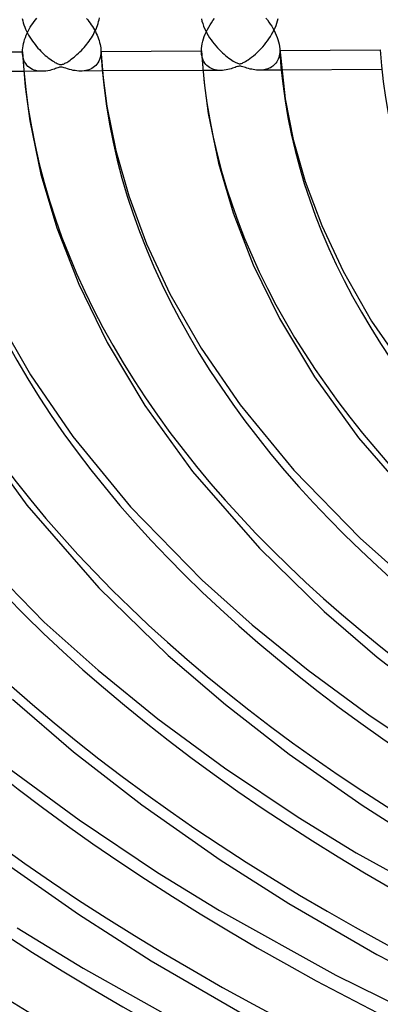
# Model space of a CAD drawing. Header units: millimetres. Extents: x -749 to 749, y -776 to 793.
# Tile 12 of 76: x -302 to -256, y 389 to 514. Entities that reach past the tile are written whole.
import ezdxf

# ---------------------------------------------------------------- set-up
doc = ezdxf.new("R2010")
doc.units = ezdxf.units.MM
doc.layers.add('HIDDEN', color=7, linetype='Continuous')
doc.layers.add('THICK', color=7, linetype='Continuous')

msp = doc.modelspace()

# ---------------------------------------------------------------- linework, layer by layer
at = {"layer": 'HIDDEN'}
for p, q in [((-301.31, 514.56), (-301.26, 514.29)), ((-301.26, 514.29), (-301.19, 514.02)), ((-301.19, 514.02), (-301.1, 513.75)), ((-291.73, 513.7), (-291.65, 513.94)), ((-291.65, 513.94), (-291.58, 514.17)), ((-291.58, 514.17), (-291.52, 514.41)), ((-291.52, 514.41), (-291.47, 514.65)), ((-278.48, 514.54), (-278.41, 514.23)), ((-278.41, 514.23), (-278.31, 513.92)), ((-268.97, 513.7), (-268.86, 513.99)), ((-268.86, 513.99), (-268.78, 514.29)), ((-268.78, 514.29), (-268.7, 514.58)), ((-301.1, 513.75), (-301, 513.48)), ((-301, 513.48), (-300.89, 513.21)), ((-300.89, 513.21), (-300.77, 512.95)), ((-300.77, 512.95), (-300.64, 512.69)), ((-300.64, 512.69), (-300.5, 512.44)), ((-292.25, 512.55), (-292.13, 512.77)), ((-292.13, 512.77), (-292.02, 513)), ((-292.02, 513), (-291.91, 513.23)), ((-291.91, 513.23), (-291.82, 513.46)), ((-291.82, 513.46), (-291.73, 513.7)), ((-278.31, 513.92), (-278.2, 513.6)), ((-278.2, 513.6), (-278.08, 513.3)), ((-278.08, 513.3), (-277.93, 512.99)), ((-277.93, 512.99), (-277.78, 512.7)), ((-277.78, 512.7), (-277.61, 512.41)), ((-269.53, 512.54), (-269.37, 512.82)), ((-269.37, 512.82), (-269.22, 513.11)), ((-269.22, 513.11), (-269.09, 513.4)), ((-269.09, 513.4), (-268.97, 513.7)), ((-300.5, 512.44), (-300.35, 512.18)), ((-300.35, 512.18), (-300.2, 511.94)), ((-300.2, 511.94), (-300.03, 511.7)), ((-300.03, 511.7), (-299.86, 511.47)), ((-299.86, 511.47), (-299.69, 511.24)), ((-293.1, 511.29), (-292.95, 511.49)), ((-292.95, 511.49), (-292.8, 511.7)), ((-292.8, 511.7), (-292.65, 511.9)), ((-292.65, 511.9), (-292.51, 512.11)), ((-292.51, 512.11), (-292.38, 512.33)), ((-292.38, 512.33), (-292.25, 512.55)), ((-277.61, 512.41), (-277.44, 512.13)), ((-277.44, 512.13), (-277.25, 511.85)), ((-277.25, 511.85), (-277.06, 511.58)), ((-277.06, 511.58), (-276.86, 511.33)), ((-270.45, 511.22), (-270.25, 511.48)), ((-270.25, 511.48), (-270.05, 511.74)), ((-270.05, 511.74), (-269.87, 512)), ((-269.87, 512), (-269.69, 512.27)), ((-269.69, 512.27), (-269.53, 512.54)), ((-299.69, 511.24), (-299.51, 511.02)), ((-299.51, 511.02), (-299.32, 510.81)), ((-299.32, 510.81), (-299.13, 510.61)), ((-299.13, 510.61), (-298.94, 510.41)), ((-298.94, 510.41), (-298.76, 510.23)), ((-298.76, 510.23), (-298.57, 510.05)), ((-294.15, 510.15), (-293.96, 510.33)), ((-293.96, 510.33), (-293.78, 510.51)), ((-293.78, 510.51), (-293.6, 510.7)), ((-293.6, 510.7), (-293.43, 510.89)), ((-293.43, 510.89), (-293.26, 511.09)), ((-293.26, 511.09), (-293.1, 511.29)), ((-291.3, 510.38), (-291.31, 510.11)), ((-291.3, 510.6), (-291.3, 510.56)), ((-291.3, 510.56), (-291.3, 510.53)), ((-291.3, 510.53), (-291.3, 510.49)), ((-291.3, 510.49), (-291.3, 510.45)), ((-291.3, 510.45), (-291.3, 510.42)), ((-291.3, 510.42), (-291.3, 510.38)), ((-278.45, 509.98), (-278.47, 510.24)), ((-276.86, 511.33), (-276.65, 511.08)), ((-276.65, 511.08), (-276.45, 510.84)), ((-276.45, 510.84), (-276.23, 510.62)), ((-276.23, 510.62), (-276.02, 510.41)), ((-276.02, 510.41), (-275.81, 510.21)), ((-275.81, 510.21), (-275.6, 510.02)), ((-271.6, 510.04), (-271.36, 510.26)), ((-271.36, 510.26), (-271.12, 510.49)), ((-271.12, 510.49), (-270.89, 510.73)), ((-270.89, 510.73), (-270.67, 510.97)), ((-270.67, 510.97), (-270.45, 511.22)), ((-268.5, 510.26), (-268.53, 510.03)), ((-268.5, 510.73), (-268.5, 510.69)), ((-268.5, 510.69), (-268.5, 510.65)), ((-268.5, 510.65), (-268.5, 510.61)), ((-268.5, 510.61), (-268.5, 510.58)), ((-268.5, 510.58), (-268.5, 510.54)), ((-268.5, 510.54), (-268.5, 510.5)), ((-268.5, 510.5), (-268.5, 510.26)), ((-301.24, 509.83), (-301.27, 510.13)), ((-301.19, 509.55), (-301.24, 509.83)), ((-301.11, 509.28), (-301.19, 509.55)), ((-301.01, 509.05), (-301.11, 509.28)), ((-300.88, 508.83), (-301.01, 509.05)), ((-298.57, 510.05), (-298.38, 509.88)), ((-298.38, 509.88), (-298.19, 509.73)), ((-298.19, 509.73), (-298.01, 509.58)), ((-298.01, 509.58), (-297.82, 509.44)), ((-297.82, 509.44), (-297.65, 509.31)), ((-297.65, 509.31), (-297.47, 509.19)), ((-297.47, 509.19), (-297.3, 509.09)), ((-297.3, 509.09), (-297.15, 508.99)), ((-297.15, 508.99), (-297, 508.91)), ((-295.87, 508.87), (-295.77, 508.92)), ((-295.77, 508.92), (-295.65, 508.99)), ((-295.65, 508.99), (-295.52, 509.07)), ((-295.52, 509.07), (-295.38, 509.16)), ((-295.38, 509.16), (-295.23, 509.26)), ((-295.23, 509.26), (-295.07, 509.38)), ((-295.07, 509.38), (-294.9, 509.51)), ((-294.9, 509.51), (-294.72, 509.65)), ((-294.72, 509.65), (-294.53, 509.81)), ((-294.53, 509.81), (-294.34, 509.97)), ((-294.34, 509.97), (-294.15, 510.15)), ((-291.67, 508.94), (-291.8, 508.76)), ((-291.56, 509.14), (-291.67, 508.94)), ((-291.47, 509.36), (-291.56, 509.14)), ((-291.4, 509.59), (-291.47, 509.36)), ((-291.34, 509.84), (-291.4, 509.59)), ((-291.31, 510.11), (-291.34, 509.84)), ((-278.4, 509.73), (-278.45, 509.98)), ((-278.34, 509.5), (-278.4, 509.73)), ((-278.26, 509.28), (-278.34, 509.5)), ((-278.16, 509.08), (-278.26, 509.28)), ((-278.05, 508.9), (-278.16, 509.08)), ((-275.6, 510.02), (-275.39, 509.84)), ((-275.39, 509.84), (-275.18, 509.68)), ((-275.18, 509.68), (-274.98, 509.53)), ((-274.98, 509.53), (-274.78, 509.39)), ((-274.78, 509.39), (-274.59, 509.26)), ((-274.59, 509.26), (-274.42, 509.15)), ((-274.42, 509.15), (-274.25, 509.06)), ((-274.25, 509.06), (-274.11, 508.98)), ((-274.11, 508.98), (-273.98, 508.92)), ((-273.98, 508.92), (-273.86, 508.87)), ((-273.25, 508.9), (-273.14, 508.95)), ((-273.14, 508.95), (-273.02, 509.02)), ((-273.02, 509.02), (-272.87, 509.1)), ((-272.87, 509.1), (-272.7, 509.21)), ((-272.7, 509.21), (-272.51, 509.33)), ((-272.51, 509.33), (-272.3, 509.48)), ((-272.3, 509.48), (-272.08, 509.64)), ((-272.08, 509.64), (-271.85, 509.83)), ((-271.85, 509.83), (-271.6, 510.04)), ((-268.88, 509.05), (-268.99, 508.89)), ((-268.78, 509.22), (-268.88, 509.05)), ((-268.7, 509.4), (-268.78, 509.22)), ((-268.63, 509.6), (-268.7, 509.4)), ((-268.57, 509.81), (-268.63, 509.6)), ((-268.53, 510.03), (-268.57, 509.81)), ((-298.83, 507.85), (-301.12, 507.83)), ((-300.74, 508.64), (-300.88, 508.83)), ((-300.59, 508.47), (-300.74, 508.64)), ((-300.41, 508.32), (-300.59, 508.47)), ((-300.23, 508.19), (-300.41, 508.32)), ((-300.03, 508.09), (-300.23, 508.19)), ((-299.81, 508), (-300.03, 508.09)), ((-299.58, 507.93), (-299.81, 508)), ((-299.34, 507.88), (-299.58, 507.93)), ((-299.08, 507.85), (-299.34, 507.88)), ((-298.81, 507.85), (-299.08, 507.85)), ((-298.55, 507.86), (-298.81, 507.85)), ((-298.29, 507.88), (-298.55, 507.86)), ((-298.05, 507.92), (-298.29, 507.88)), ((-297.82, 507.97), (-298.05, 507.92)), ((-297.6, 508.03), (-297.82, 507.97)), ((-297.4, 508.09), (-297.6, 508.03)), ((-297.22, 508.14), (-297.4, 508.09)), ((-297.07, 508.19), (-297.22, 508.14)), ((-296.93, 508.24), (-297.07, 508.19)), ((-297, 508.91), (-296.87, 508.84)), ((-296.79, 508.29), (-296.93, 508.24)), ((-296.87, 508.84), (-296.76, 508.79)), ((-296.66, 508.33), (-296.79, 508.29)), ((-296.76, 508.79), (-296.65, 508.75)), ((-296.55, 508.36), (-296.66, 508.33)), ((-296.65, 508.75), (-296.56, 508.72)), ((-296.56, 508.72), (-296.48, 508.7)), ((-296.45, 508.38), (-296.55, 508.36)), ((-296.48, 508.7), (-296.4, 508.7)), ((-296.35, 508.38), (-296.45, 508.38)), ((-296.4, 508.7), (-296.33, 508.7)), ((-296.24, 508.37), (-296.35, 508.38)), ((-296.33, 508.7), (-296.25, 508.71)), ((-296.25, 508.71), (-296.17, 508.74)), ((-296.12, 508.34), (-296.24, 508.37)), ((-296.17, 508.74), (-296.07, 508.77)), ((-295.96, 508.29), (-296.12, 508.34)), ((-296.07, 508.77), (-295.97, 508.81)), ((-295.97, 508.81), (-295.87, 508.87)), ((-295.77, 508.23), (-295.96, 508.29)), ((-295.55, 508.16), (-295.77, 508.23)), ((-295.3, 508.09), (-295.55, 508.16)), ((-295.06, 508.02), (-295.3, 508.09)), ((-294.82, 507.97), (-295.06, 508.02)), ((-294.59, 507.93), (-294.82, 507.97)), ((-294.35, 507.9), (-294.59, 507.93)), ((-294.12, 507.88), (-294.35, 507.9)), ((-293.89, 507.87), (-294.12, 507.88)), ((-293.66, 507.88), (-293.89, 507.87)), ((-291.1, 507.89), (-293.87, 507.87)), ((-293.44, 507.9), (-293.66, 507.88)), ((-293.23, 507.93), (-293.44, 507.9)), ((-293.02, 507.98), (-293.23, 507.93)), ((-292.82, 508.04), (-293.02, 507.98)), ((-292.63, 508.12), (-292.82, 508.04)), ((-292.44, 508.21), (-292.63, 508.12)), ((-292.26, 508.32), (-292.44, 508.21)), ((-292.1, 508.45), (-292.26, 508.32)), ((-291.94, 508.6), (-292.1, 508.45)), ((-291.8, 508.76), (-291.94, 508.6)), ((-276.03, 507.97), (-278.31, 507.95)), ((-277.92, 508.73), (-278.05, 508.9)), ((-277.79, 508.59), (-277.92, 508.73)), ((-277.63, 508.46), (-277.79, 508.59)), ((-277.47, 508.34), (-277.63, 508.46)), ((-277.3, 508.24), (-277.47, 508.34)), ((-277.11, 508.16), (-277.3, 508.24)), ((-276.91, 508.09), (-277.11, 508.16)), ((-276.71, 508.03), (-276.91, 508.09)), ((-276.49, 507.99), (-276.71, 508.03)), ((-276.26, 507.97), (-276.49, 507.99)), ((-276.02, 507.97), (-276.26, 507.97)), ((-275.79, 507.97), (-276.02, 507.97)), ((-275.56, 508), (-275.79, 507.97)), ((-275.33, 508.03), (-275.56, 508)), ((-275.12, 508.07), (-275.33, 508.03)), ((-274.91, 508.12), (-275.12, 508.07)), ((-274.7, 508.18), (-274.91, 508.12)), ((-274.51, 508.23), (-274.7, 508.18)), ((-274.33, 508.29), (-274.51, 508.23)), ((-274.17, 508.35), (-274.33, 508.29)), ((-274.03, 508.4), (-274.17, 508.35)), ((-273.9, 508.44), (-274.03, 508.4)), ((-273.78, 508.47), (-273.9, 508.44)), ((-273.86, 508.87), (-273.77, 508.84)), ((-273.67, 508.49), (-273.78, 508.47)), ((-273.77, 508.84), (-273.68, 508.82)), ((-273.68, 508.82), (-273.6, 508.81)), ((-273.56, 508.5), (-273.67, 508.49)), ((-273.6, 508.81), (-273.52, 508.82)), ((-273.46, 508.49), (-273.56, 508.5)), ((-273.52, 508.82), (-273.44, 508.83)), ((-273.35, 508.47), (-273.46, 508.49)), ((-273.44, 508.83), (-273.35, 508.86)), ((-273.35, 508.86), (-273.25, 508.9)), ((-273.21, 508.43), (-273.35, 508.47)), ((-273.05, 508.38), (-273.21, 508.43)), ((-272.87, 508.32), (-273.05, 508.38)), ((-272.67, 508.25), (-272.87, 508.32)), ((-272.47, 508.2), (-272.67, 508.25)), ((-272.27, 508.14), (-272.47, 508.2)), ((-272.07, 508.1), (-272.27, 508.14)), ((-271.87, 508.06), (-272.07, 508.1)), ((-271.67, 508.03), (-271.87, 508.06)), ((-271.47, 508.01), (-271.67, 508.03)), ((-271.28, 508), (-271.47, 508.01)), ((-271.09, 507.99), (-271.28, 508)), ((-270.9, 508), (-271.09, 507.99)), ((-268.28, 508.01), (-271.07, 507.99)), ((-270.71, 508.01), (-270.9, 508)), ((-270.53, 508.03), (-270.71, 508.01)), ((-270.35, 508.07), (-270.53, 508.03)), ((-270.17, 508.11), (-270.35, 508.07)), ((-270, 508.17), (-270.17, 508.11)), ((-269.84, 508.23), (-270, 508.17)), ((-269.68, 508.31), (-269.84, 508.23)), ((-269.52, 508.4), (-269.68, 508.31)), ((-269.38, 508.5), (-269.52, 508.4)), ((-269.24, 508.62), (-269.38, 508.5)), ((-269.11, 508.75), (-269.24, 508.62)), ((-268.99, 508.89), (-269.11, 508.75))]:
    msp.add_line(p, q, dxfattribs=at)
for centre, major_axis, start_param, end_param in [((0, 514.42), (-456, 0), 0, 2.617994), ((0, 514.41), (-314.21, 0), 0.026386, 1.031284), ((0, 514.41), (-291.41, 0), 0.027631, 1.030039), ((0, 514.41), (-268.61, 0), 0.029087, 1.028582), ((0, 514.41), (-428.21, 0), 0.022149, 1.035521), ((0, 514.41), (-405.41, 0), 0.022805, 1.034864), ((0, 514.41), (-382.61, 0), 0.02354, 1.034129), ((0, 514.41), (-359.81, 0), 0.024369, 1.033301), ((0, 514.41), (-337.01, 0), 0.025309, 1.032361)]:
    msp.add_ellipse(centre, major_axis=major_axis, ratio=0.5, start_param=start_param, end_param=end_param, dxfattribs=at)
at = {"layer": 'THICK'}
for p, q in [((-300.13, 513.71), (-299.98, 513.95)), ((-299.98, 513.95), (-299.81, 514.18)), ((-299.81, 514.18), (-299.64, 514.41)), ((-299.64, 514.41), (-299.47, 514.63)), ((-293.12, 514.57), (-292.96, 514.38)), ((-292.96, 514.38), (-292.81, 514.18)), ((-292.81, 514.18), (-292.66, 513.97)), ((-292.66, 513.97), (-292.52, 513.77)), ((-277.38, 513.76), (-277.2, 514.04)), ((-277.2, 514.04), (-277.01, 514.3)), ((-277.01, 514.3), (-276.82, 514.56)), ((-270.27, 514.63), (-270.07, 514.38)), ((-270.07, 514.38), (-269.88, 514.12)), ((-269.88, 514.12), (-269.7, 513.86)), ((-300.81, 512.44), (-300.69, 512.7)), ((-300.69, 512.7), (-300.56, 512.96)), ((-300.56, 512.96), (-300.43, 513.21)), ((-300.43, 513.21), (-300.29, 513.46)), ((-300.29, 513.46), (-300.13, 513.71)), ((-292.52, 513.77), (-292.38, 513.56)), ((-292.38, 513.56), (-292.25, 513.34)), ((-292.25, 513.34), (-292.12, 513.13)), ((-292.12, 513.13), (-292, 512.91)), ((-292, 512.91), (-291.89, 512.68)), ((-291.89, 512.68), (-291.78, 512.45)), ((-277.99, 512.59), (-277.85, 512.9)), ((-277.85, 512.9), (-277.7, 513.19)), ((-277.7, 513.19), (-277.54, 513.48)), ((-277.54, 513.48), (-277.38, 513.76)), ((-269.7, 513.86), (-269.52, 513.59)), ((-269.52, 513.59), (-269.36, 513.32)), ((-269.36, 513.32), (-269.21, 513.04)), ((-269.21, 513.04), (-269.06, 512.75)), ((-269.06, 512.75), (-268.94, 512.46)), ((-301.16, 511.37), (-301.09, 511.63)), ((-301.09, 511.63), (-301.01, 511.9)), ((-301.01, 511.9), (-300.91, 512.17)), ((-300.91, 512.17), (-300.81, 512.44)), ((-291.78, 512.45), (-291.69, 512.22)), ((-291.69, 512.22), (-291.6, 511.99)), ((-291.6, 511.99), (-291.52, 511.75)), ((-291.52, 511.75), (-291.45, 511.52)), ((-291.45, 511.52), (-291.4, 511.28)), ((-278.38, 511.35), (-278.31, 511.67)), ((-278.31, 511.67), (-278.22, 511.98)), ((-278.22, 511.98), (-278.11, 512.29)), ((-278.11, 512.29), (-277.99, 512.59)), ((-268.94, 512.46), (-268.82, 512.17)), ((-268.82, 512.17), (-268.72, 511.88)), ((-268.72, 511.88), (-268.64, 511.59)), ((-268.64, 511.59), (-268.58, 511.3)), ((-314.1, 510.27), (-301.28, 510.33)), ((-301.28, 510.33), (-301.27, 510.58)), ((-301.28, 510.3), (-301.28, 510.33)), ((-301.28, 510.27), (-301.28, 510.3)), ((-301.28, 510.23), (-301.28, 510.27)), ((-301.28, 510.2), (-301.28, 510.23)), ((-301.28, 510.17), (-301.28, 510.2)), ((-301.27, 510.58), (-301.25, 510.84)), ((-301.25, 510.84), (-301.21, 511.1)), ((-301.21, 511.1), (-301.16, 511.37)), ((-291.4, 511.28), (-291.36, 511.05)), ((-291.36, 511.05), (-291.32, 510.82)), ((-291.32, 510.82), (-291.3, 510.6)), ((-291.3, 510.59), (-291.02, 507.03)), ((-291.3, 510.38), (-278.48, 510.45)), ((-278.48, 510.45), (-278.47, 510.75)), ((-278.48, 510.42), (-278.48, 510.45)), ((-278.48, 510.38), (-278.48, 510.42)), ((-278.48, 510.35), (-278.48, 510.38)), ((-278.47, 510.31), (-278.48, 510.35)), ((-278.47, 510.75), (-278.43, 511.05)), ((-278.47, 510.28), (-278.47, 510.31)), ((-278.47, 510.24), (-278.47, 510.28)), ((-278.47, 510.24), (-278.15, 506.38)), ((-278.43, 511.05), (-278.38, 511.35)), ((-268.58, 511.3), (-268.53, 511.01)), ((-268.53, 511.01), (-268.5, 510.73)), ((-268.5, 510.72), (-267.81, 504.34)), ((-268.5, 510.5), (-255.67, 510.57)), ((-301.27, 510.13), (-301.28, 510.17)), ((-301.27, 510.13), (-300.93, 505.86)), ((-301.12, 507.83), (-313.91, 507.77)), ((-278.31, 507.95), (-291.1, 507.89)), ((-255.49, 508.07), (-268.28, 508.01)), ((-291.02, 507.03), (-290.54, 503.43)), ((-300.93, 505.86), (-300.34, 501.54)), ((-278.15, 506.38), (-277.62, 502.48)), ((-267.81, 504.34), (-266.77, 499.15)), ((-290.54, 503.43), (-289.4, 497.78)), ((-300.34, 501.54), (-298.93, 494.71)), ((-277.62, 502.48), (-276.31, 496.16)), ((-266.77, 499.15), (-265.25, 493.83)), ((-289.4, 497.78), (-287.75, 491.99)), ((-276.31, 496.16), (-274.45, 489.85)), ((-298.93, 494.71), (-296.91, 487.9)), ((-265.25, 493.83), (-263.15, 488.22)), ((-287.75, 491.99), (-285.47, 485.87)), ((-274.45, 489.85), (-271.87, 483.22)), ((-296.91, 487.9), (-294.12, 480.73)), ((-263.15, 488.22), (-260.42, 482.39)), ((-285.47, 485.87), (-282.49, 479.53)), ((-271.87, 483.22), (-268.52, 476.37)), ((-260.42, 482.39), (-256.78, 476.03)), ((-294.12, 480.73), (-290.5, 473.33)), ((-282.49, 479.53), (-278.52, 472.61)), ((-304.56, 476.67), (-300.27, 469.19)), ((-268.52, 476.37), (-264.08, 468.94)), ((-256.78, 476.03), (-252.19, 469.37)), ((-290.5, 473.33), (-285.68, 465.3)), ((-278.52, 472.61), (-273.54, 465.37)), ((-300.27, 469.19), (-294.89, 461.37)), ((-264.08, 468.94), (-258.47, 461.18)), ((-285.68, 465.3), (-279.6, 456.9)), ((-273.54, 465.37), (-266.72, 457.08)), ((-307.29, 461.66), (-300.73, 452.62)), ((-294.89, 461.37), (-287.52, 452.42)), ((-258.47, 461.18), (-250.63, 452.18)), ((-279.6, 456.9), (-271.09, 447.14)), ((-266.72, 457.08), (-258.25, 448.43)), ((-300.73, 452.62), (-291.54, 442.11)), ((-287.52, 452.42), (-278.38, 443.08)), ((-308.32, 447.75), (-298.51, 437.73)), ((-258.25, 448.43), (-252.34, 443.15)), ((-271.09, 447.14), (-262.82, 439.08)), ((-278.38, 443.08), (-272, 437.38)), ((-291.54, 442.11), (-282.7, 433.49)), ((-262.82, 439.08), (-256.07, 433.27)), ((-298.51, 437.73), (-291.66, 431.6)), ((-272, 437.38), (-264.88, 431.61)), ((-282.7, 433.49), (-275.43, 427.24)), ((-256.07, 433.27), (-248.53, 427.4)), ((-291.66, 431.6), (-284.02, 425.41)), ((-264.88, 431.61), (-256.96, 425.79)), ((-302.58, 427.91), (-294.78, 421.22)), ((-275.43, 427.24), (-267.29, 420.93)), ((-284.02, 425.41), (-275.52, 419.17)), ((-256.96, 425.79), (-248.22, 419.95)), ((-294.78, 421.22), (-286.06, 414.45)), ((-267.29, 420.93), (-257.98, 414.41)), ((-303.16, 419.22), (-294.08, 412.54)), ((-275.52, 419.17), (-266.14, 412.91)), ((-286.06, 414.45), (-276.07, 407.47)), ((-257.98, 414.41), (-249.79, 409.17)), ((-294.08, 412.54), (-284.06, 405.86)), ((-266.14, 412.91), (-258.74, 408.37)), ((-304.83, 407.98), (-294.16, 400.53)), ((-276.07, 407.47), (-267.33, 401.89)), ((-258.74, 408.37), (-244.86, 400.65)), ((-284.06, 405.86), (-276.16, 401.01)), ((-267.33, 401.89), (-256.12, 395.4)), ((-294.16, 400.53), (-284.87, 394.61)), ((-276.16, 401.01), (-261.33, 392.77)), ((-301.98, 398.81), (-293.57, 393.66)), ((-256.12, 395.4), (-239.77, 386.93)), ((-293.57, 393.66), (-277.8, 384.88)), ((-284.87, 394.61), (-272.79, 387.62)), ((-261.33, 392.77), (-245.01, 384.76))]:
    msp.add_line(p, q, dxfattribs=at)
for centre, major_axis, start_param, end_param in [((0, 518.75), (506, 0), -3.141592, -0.523599), ((0, 518.75), (-451, 0), 0, 2.617994), ((0, 514.42), (-506, 0), 0, 2.617994), ((0, 514.41), (324.19, 0), -3.115697, -2.114799), ((0, 514.41), (301.39, 0), -3.11453, -2.116343), ((0, 514.41), (278.59, 0), -3.113172, -2.11814), ((0, 514.41), (255.79, 0), -3.111572, -2.120257), ((0, 514.41), (438.19, 0), -3.11971, -2.10949), ((0, 514.41), (415.39, 0), -3.119084, -2.110319), ((0, 514.41), (392.59, 0), -3.118384, -2.111244), ((0, 514.41), (369.79, 0), -3.117599, -2.112283), ((0, 514.41), (346.99, 0), -3.116711, -2.113458)]:
    msp.add_ellipse(centre, major_axis=major_axis, ratio=0.5, start_param=start_param, end_param=end_param, dxfattribs=at)

doc.saveas('drawing.dxf')
